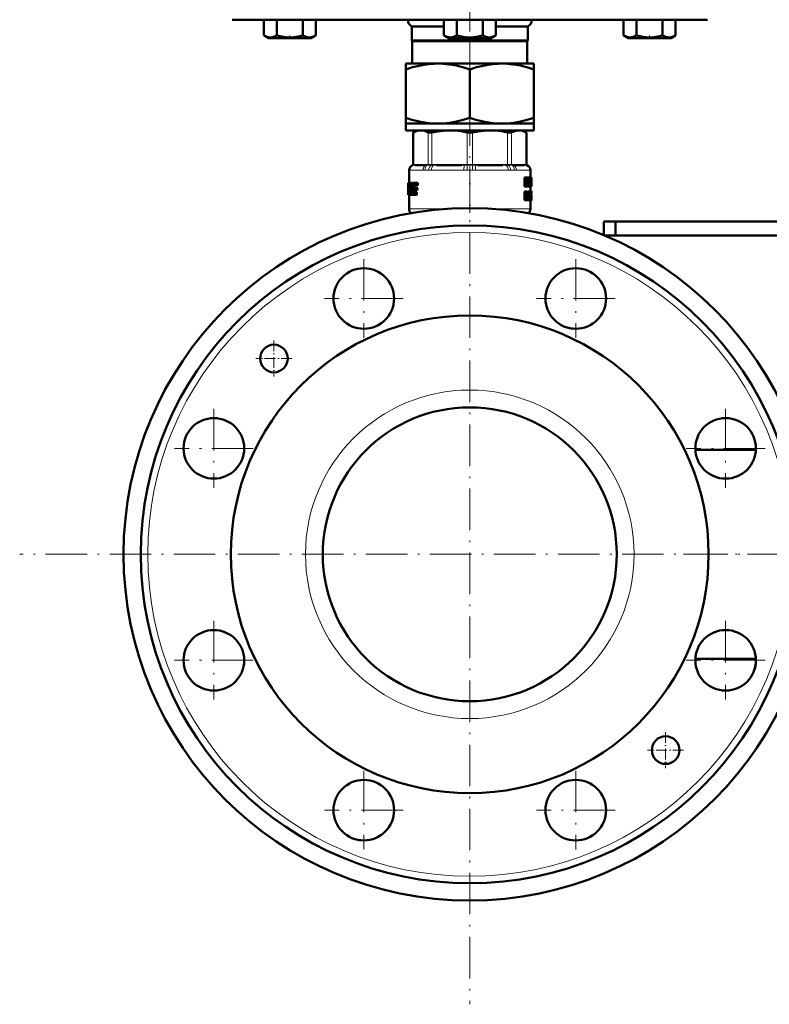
# Model space of a CAD drawing. Extents: x -1768 to 2122, y -1726 to 708.
# Tile 59 of 71: x 1045 to 1262, y -389 to -105. Entities that reach past the tile are written whole.
import ezdxf

# ---------------------------------------------------------------- set-up
doc = ezdxf.new("R2010")
doc.units = 0
doc.linetypes.add('DASHDOT', pattern=[18.5, 12, -3, 0.5, -3])

msp = doc.modelspace()

# ---------------------------------------------------------------- linework, layer by layer
at = {"color": 7, "linetype": 'DASHDOT', "lineweight": 18}
for p, q in [((1175.3, 388.5), (1175.3, -115.79)), ((1175.3, -76.94), (1175.3, -122.73)), ((1175.3, -129.01), (1175.3, -389.01)), ((1144.69, -173.73), (1144.69, -196.48)), ((1205.92, -173.73), (1205.92, -196.48)), ((1156.06, -185.1), (1133.31, -185.1)), ((1217.29, -185.1), (1194.54, -185.1)), ((1101.39, -217.02), (1101.39, -239.77)), ((1249.21, -217.02), (1249.21, -239.77)), ((1112.77, -228.4), (1090.02, -228.4)), ((1260.59, -228.4), (1237.84, -228.4)), ((1305.3, -259.01), (1045.3, -259.01)), ((1237.03, -259.01), (1278.41, -259.01)), ((1101.39, -278.25), (1101.39, -301)), ((1249.21, -278.25), (1249.21, -301)), ((1112.77, -289.63), (1090.02, -289.63)), ((1260.59, -289.63), (1237.84, -289.63)), ((1144.69, -321.55), (1144.69, -344.3)), ((1205.92, -321.55), (1205.92, -344.3)), ((1156.06, -332.92), (1133.31, -332.92)), ((1217.29, -332.92), (1194.54, -332.92))]:
    msp.add_line(p, q, dxfattribs=at)
at = {"color": 7, "lineweight": 50}
for p, q in [((1106.64, -104.56), (1175.3, -104.56)), ((1115.84, -104.56), (1115.84, -109.1)), ((1119.59, -104.56), (1119.59, -109.1)), ((1127.1, -104.56), (1127.1, -109.1)), ((1130.85, -104.56), (1130.85, -109.09)), ((1130.85, -104.56), (1130.85, -109.09)), ((1167.79, -104.56), (1167.79, -109.09)), ((1171.55, -104.56), (1171.55, -109.1)), ((1175.3, -104.56), (1243.97, -104.56)), ((1179.05, -104.56), (1179.05, -109.1)), ((1182.8, -104.56), (1182.8, -109.1)), ((1219.75, -104.56), (1219.75, -109.09)), ((1223.5, -104.56), (1223.5, -109.09)), ((1231.01, -104.56), (1231.01, -109.1)), ((1234.76, -104.56), (1234.76, -109.1)), ((1234.77, -104.56), (1234.77, -109.1)), ((1158.55, -106.56), (1167.79, -106.56)), ((1158.55, -110.56), (1158.55, -106.56)), ((1182.8, -106.56), (1192.05, -106.56)), ((1192.05, -106.56), (1192.05, -110.56)), ((1117.17, -109.86), (1115.84, -109.1)), ((1117.17, -109.86), (1128.69, -109.86)), ((1128.69, -109.86), (1129.52, -109.86)), ((1129.52, -109.86), (1130.85, -109.09)), ((1158.55, -110.56), (1192.05, -110.56)), ((1158.55, -110.56), (1158.68, -110.78)), ((1158.68, -110.78), (1191.93, -110.78)), ((1158.68, -110.78), (1158.68, -117.26)), ((1169.13, -109.86), (1167.8, -109.09)), ((1169.13, -109.86), (1169.96, -109.86)), ((1169.96, -109.86), (1181.48, -109.86)), ((1181.48, -109.86), (1182.8, -109.1)), ((1191.93, -110.78), (1192.05, -110.56)), ((1191.93, -117.26), (1191.93, -110.78)), ((1221.09, -109.86), (1219.75, -109.09)), ((1221.09, -109.86), (1221.3, -109.86)), ((1221.3, -109.86), (1227.26, -109.86)), ((1227.26, -109.86), (1233.44, -109.86)), ((1233.44, -109.86), (1234.76, -109.1)), ((1156.8, -117.26), (1156.8, -118.91)), ((1156.8, -117.26), (1166.05, -117.26)), ((1156.8, -132.91), (1156.8, -118.91)), ((1166.05, -117.26), (1175.3, -117.26)), ((1175.3, -117.26), (1184.55, -117.26)), ((1175.3, -132.91), (1175.3, -118.91)), ((1184.55, -117.26), (1193.8, -117.26)), ((1193.8, -118.91), (1193.8, -117.26)), ((1193.8, -118.91), (1193.8, -132.91)), ((1156.8, -132.91), (1156.8, -134.56)), ((1193.8, -134.56), (1193.8, -132.91)), ((1156.8, -134.56), (1166.05, -134.56)), ((1156.8, -134.56), (1156.8, -136.56)), ((1166.05, -134.56), (1175.3, -134.56)), ((1175.3, -134.56), (1184.55, -134.56)), ((1184.55, -134.56), (1193.8, -134.56)), ((1193.8, -134.56), (1193.8, -136.56)), ((1156.8, -136.56), (1175.3, -136.56)), ((1160, -136.56), (1158.91, -137.19)), ((1159.06, -137.12), (1158.91, -137.19)), ((1158.91, -146.42), (1158.91, -137.19)), ((1175.3, -136.56), (1193.8, -136.56)), ((1190.6, -136.56), (1191.7, -137.19)), ((1191.7, -137.19), (1191.55, -137.12)), ((1191.7, -146.42), (1191.7, -137.19)), ((1162.5, -146.56), (1159.46, -146.56)), ((1173.04, -146.56), (1165.7, -146.56)), ((1184.9, -146.56), (1177.57, -146.56)), ((1191.14, -146.56), (1188.1, -146.56)), ((1157.8, -148.01), (1157.8, -151.72)), ((1191.42, -150.17), (1191.09, -150.17)), ((1191.09, -152.75), (1191.09, -150.17)), ((1191.42, -150.17), (1191.75, -150.17)), ((1191.42, -152.75), (1191.42, -150.17)), ((1191.62, -150.65), (1191.63, -150.65)), ((1191.81, -150.63), (1191.86, -150.17)), ((1192.18, -150.17), (1191.86, -150.17)), ((1192.18, -150.17), (1192.41, -150.17)), ((1192.25, -150.65), (1192.26, -150.65)), ((1192.41, -150.17), (1192.41, -152.75)), ((1192.41, -150.4), (1192.43, -150.17)), ((1192.43, -150.17), (1192.74, -150.17)), ((1192.74, -150.17), (1192.86, -150.17)), ((1192.8, -148.01), (1192.8, -150.17)), ((1192.8, -150.63), (1192.8, -150.63)), ((1193.03, -150.17), (1192.86, -150.17)), ((1193.03, -150.17), (1193.09, -150.17)), ((1193.03, -152.75), (1193.03, -150.17)), ((1193.07, -152.28), (1193.07, -150.64)), ((1193.07, -150.64), (1193.09, -150.64)), ((1193.09, -150.17), (1193.1, -150.31)), ((1193.1, -150.31), (1193.1, -151.38)), ((1157.5, -151.72), (1157.51, -151.72)), ((1157.5, -151.72), (1157.5, -155.05)), ((1157.6, -151.72), (1157.51, -151.72)), ((1157.52, -152.05), (1157.51, -151.72)), ((1157.57, -152.05), (1157.52, -152.05)), ((1157.6, -151.72), (1158.14, -151.72)), ((1157.97, -152.62), (1157.7, -152.62)), ((1157.74, -152.41), (1157.93, -152.41)), ((1157.97, -152.64), (1157.89, -154.26)), ((1157.93, -152.41), (1157.97, -152.47)), ((1158.45, -151.72), (1158.14, -151.72)), ((1158.21, -151.77), (1158.14, -151.72)), ((1158.52, -151.77), (1158.21, -151.77)), ((1158.58, -151.92), (1158.27, -151.92)), ((1158.57, -152.14), (1158.3, -152.14)), ((1158.53, -152.41), (1158.3, -152.41)), ((1158.52, -151.77), (1158.45, -151.72)), ((1158.82, -151.72), (1159.85, -151.72)), ((1158.82, -153.79), (1158.91, -152.64)), ((1159.24, -152.64), (1158.91, -152.64)), ((1158.94, -153.32), (1158.93, -153.46)), ((1159.28, -152.47), (1158.95, -152.47)), ((1159.02, -152.41), (1159.84, -152.41)), ((1159.04, -153.1), (1159.74, -153.1)), ((1159.2, -153.1), (1159.24, -152.64)), ((1159.28, -152.47), (1159.35, -152.41)), ((1160.08, -153.1), (1159.74, -153.1)), ((1159.82, -153.58), (1159.84, -153.44)), ((1160.17, -153.58), (1159.82, -153.58)), ((1160.19, -152.41), (1159.84, -152.41)), ((1160.18, -153.44), (1159.84, -153.44)), ((1160.2, -151.72), (1159.85, -151.72)), ((1159.94, -152.19), (1159.96, -152.05)), ((1160.29, -152.19), (1159.94, -152.19)), ((1160.31, -152.05), (1159.96, -152.05)), ((1160.17, -153.58), (1160.18, -153.44)), ((1160.29, -152.19), (1160.31, -152.05)), ((1191.42, -152.75), (1191.09, -152.75)), ((1191.42, -152.75), (1191.63, -152.75)), ((1191.66, -151.01), (1191.63, -151.01)), ((1191.63, -151.32), (1191.63, -152.75)), ((1191.88, -152.75), (1191.63, -152.75)), ((1191.88, -152.75), (1192.04, -152.75)), ((1192.01, -151.7), (1191.94, -151.7)), ((1191.97, -152.07), (1191.97, -152.07)), ((1192.25, -152.75), (1192.04, -152.75)), ((1192.25, -151.21), (1192.21, -151.21)), ((1192.25, -152.75), (1192.25, -151.21)), ((1192.25, -152.75), (1192.41, -152.75)), ((1192.41, -152.75), (1192.53, -152.75)), ((1192.53, -152.75), (1192.67, -152.75)), ((1192.71, -152.18), (1192.67, -152.75)), ((1192.67, -152.75), (1192.9, -152.75)), ((1192.71, -152.18), (1192.88, -152.18)), ((1192.74, -151.73), (1192.79, -150.86)), ((1192.74, -151.73), (1192.85, -151.73)), ((1192.81, -150.86), (1192.79, -150.86)), ((1192.8, -152.75), (1192.8, -154.11)), ((1192.81, -150.86), (1192.85, -151.73)), ((1192.9, -152.75), (1192.88, -152.18)), ((1192.9, -152.75), (1192.98, -152.75)), ((1193.03, -152.75), (1192.98, -152.75)), ((1193.03, -152.75), (1193.09, -152.75)), ((1193.1, -150.85), (1193.07, -150.85)), ((1193.1, -151.43), (1193.07, -151.43)), ((1193.1, -152.05), (1193.07, -152.05)), ((1193.07, -152.28), (1193.09, -152.28)), ((1193.1, -150.85), (1193.1, -151.38)), ((1193.1, -151.38), (1193.1, -151.43)), ((1193.1, -151.43), (1193.1, -151.5)), ((1193.1, -151.5), (1193.1, -152.05)), ((1193.1, -151.5), (1193.1, -152.57)), ((1157.52, -154.96), (1157.5, -154.96)), ((1157.5, -155.05), (1157.5, -154.96)), ((1157.5, -155.18), (1157.5, -155.05)), ((1157.54, -155.18), (1157.5, -155.18)), ((1157.54, -155.18), (1157.6, -155.18)), ((1157.7, -155.18), (1157.6, -155.18)), ((1157.66, -154.96), (1157.63, -154.96)), ((1157.67, -154.7), (1157.66, -154.84)), ((1157.7, -154.49), (1157.83, -154.49)), ((1157.7, -155.18), (1157.95, -155.18)), ((1157.8, -155.18), (1157.8, -159.23)), ((1157.87, -154.42), (1157.83, -154.49)), ((1157.95, -155.18), (1158.02, -155.12)), ((1158.26, -155.18), (1157.95, -155.18)), ((1158.33, -155.12), (1158.02, -155.12)), ((1158.4, -154.97), (1158.09, -154.97)), ((1158.39, -154.75), (1158.14, -154.75)), ((1158.39, -154.48), (1158.17, -154.48)), ((1158.26, -155.18), (1158.33, -155.12)), ((1158.4, -154.97), (1158.41, -154.93)), ((1158.48, -155.12), (1158.56, -155.18)), ((1158.56, -155.18), (1159.6, -155.18)), ((1158.79, -154.26), (1158.83, -153.79)), ((1159.11, -154.26), (1158.79, -154.26)), ((1159.12, -154.42), (1158.8, -154.42)), ((1158.85, -154.49), (1158.8, -154.42)), ((1158.85, -154.49), (1159.62, -154.49)), ((1159.03, -153.79), (1159.72, -153.79)), ((1159.11, -154.26), (1159.15, -153.79)), ((1159.18, -154.49), (1159.12, -154.42)), ((1159.95, -155.18), (1159.6, -155.18)), ((1159.96, -154.49), (1159.62, -154.49)), ((1159.71, -154.96), (1159.72, -154.82)), ((1160.05, -154.96), (1159.71, -154.96)), ((1160.07, -153.79), (1159.72, -153.79)), ((1160.06, -154.82), (1159.72, -154.82)), ((1160.05, -154.96), (1160.06, -154.82)), ((1191.42, -154.16), (1191.09, -154.16)), ((1191.09, -156.74), (1191.09, -154.16)), ((1191.42, -154.16), (1191.78, -154.16)), ((1191.42, -156.74), (1191.42, -154.16)), ((1191.65, -155.32), (1191.65, -154.59)), ((1191.65, -154.59), (1191.75, -154.59)), ((1191.9, -154.93), (1191.65, -154.93)), ((1191.85, -155.21), (1191.65, -155.21)), ((1191.65, -155.32), (1191.74, -155.32)), ((1191.65, -155.75), (1191.65, -156.74)), ((1191.65, -155.75), (1191.71, -155.75)), ((1191.75, -155.77), (1191.65, -155.77)), ((1191.78, -155.83), (1191.65, -155.83)), ((1191.81, -155.94), (1191.65, -155.94)), ((1191.84, -156.07), (1191.81, -155.94)), ((1191.98, -156.74), (1191.84, -156.07)), ((1191.91, -155.57), (1191.91, -155.58)), ((1191.98, -155.73), (1192.01, -155.85)), ((1192.01, -155.85), (1192.04, -155.97)), ((1192.47, -154.16), (1192.16, -154.16)), ((1192.16, -155.65), (1192.16, -154.16)), ((1192.47, -155.65), (1192.16, -155.65)), ((1192.47, -154.16), (1192.61, -154.16)), ((1192.47, -155.65), (1192.47, -154.16)), ((1192.81, -154.16), (1192.61, -154.16)), ((1192.61, -154.16), (1192.61, -155.66)), ((1192.81, -155.68), (1192.61, -155.68)), ((1192.76, -154.16), (1192.77, -154.15)), ((1193.07, -154.15), (1192.77, -154.15)), ((1193.09, -154.11), (1192.79, -154.11)), ((1193.01, -154.11), (1192.8, -154.11)), ((1192.81, -154.16), (1192.9, -154.16)), ((1192.81, -155.68), (1192.81, -154.16)), ((1193.02, -156.06), (1192.89, -156.06)), ((1192.9, -154.16), (1192.9, -155.62)), ((1193.05, -154.29), (1192.9, -154.29)), ((1193.03, -154.53), (1192.9, -154.53)), ((1193.02, -154.88), (1192.9, -154.88)), ((1193.03, -155.32), (1192.9, -155.32)), ((1193.07, -155.63), (1192.9, -155.63)), ((1193.08, -155.72), (1192.9, -155.72)), ((1193.09, -155.82), (1192.9, -155.82)), ((1193.09, -155.93), (1192.9, -155.93)), ((1193.02, -156.64), (1193.02, -156.06)), ((1193.09, -156.06), (1193.02, -156.06)), ((1193.09, -156.17), (1193.03, -156.17)), ((1193.09, -156.25), (1193.05, -156.25)), ((1193.08, -156.3), (1193.06, -156.3)), ((1193.08, -154.59), (1193.07, -154.64)), ((1193.07, -154.64), (1193.07, -154.72)), ((1193.1, -154.67), (1193.07, -154.67)), ((1193.07, -154.72), (1193.07, -154.83)), ((1193.1, -154.75), (1193.07, -154.75)), ((1193.07, -154.83), (1193.07, -154.95)), ((1193.08, -154.88), (1193.07, -154.88)), ((1193.07, -154.95), (1193.07, -155.04)), ((1193.07, -155.04), (1193.08, -155.13)), ((1193.08, -155.72), (1193.07, -155.63)), ((1193.09, -154.58), (1193.08, -154.58)), ((1193.1, -154.61), (1193.08, -154.61)), ((1193.08, -154.88), (1193.08, -154.75)), ((1193.08, -155.11), (1193.08, -154.88)), ((1193.08, -155.13), (1193.09, -155.22)), ((1193.09, -155.82), (1193.08, -155.72)), ((1193.08, -156.3), (1193.09, -156.25)), ((1193.1, -154.61), (1193.09, -154.58)), ((1193.09, -155.22), (1193.1, -155.36)), ((1193.09, -155.93), (1193.09, -155.82)), ((1193.09, -156.06), (1193.09, -155.93)), ((1193.09, -156.17), (1193.09, -156.06)), ((1193.09, -156.25), (1193.09, -156.17)), ((1193.1, -154.13), (1193.1, -154.21)), ((1193.1, -154.21), (1193.1, -154.75)), ((1193.1, -154.67), (1193.1, -154.61)), ((1193.1, -154.75), (1193.1, -154.67)), ((1193.1, -155.36), (1193.1, -155.53)), ((1193.1, -155.53), (1193.1, -155.74)), ((1193.1, -155.74), (1193.1, -156.01)), ((1193.1, -156.01), (1193.1, -156.37)), ((1193.1, -156.37), (1193.1, -156.61)), ((1191.42, -156.74), (1191.09, -156.74)), ((1191.42, -156.74), (1191.65, -156.74)), ((1191.66, -156.74), (1191.65, -156.69)), ((1191.98, -156.74), (1191.66, -156.74)), ((1191.98, -156.74), (1192.19, -156.74)), ((1192.71, -156.78), (1192.41, -156.78)), ((1193.08, -156.78), (1192.77, -156.78)), ((1193.05, -156.75), (1192.78, -156.75)), ((1192.8, -156.78), (1192.8, -159.23)), ((1193.02, -156.64), (1192.83, -156.64)), ((1193.09, -156.74), (1193.07, -156.78)), ((1214.05, -162.91), (1214.05, -166.82)), ((1217.4, -162.91), (1214.05, -162.91)), ((1217.4, -162.91), (1297.74, -162.91)), ((1217.4, -162.91), (1217.4, -166.91)), ((1217.4, -166.91), (1214.26, -166.91)), ((1297.74, -166.91), (1217.4, -166.91)), ((1240.48, -228.86), (1257.95, -228.86)), ((1240.48, -289.16), (1257.95, -289.16))]:
    msp.add_line(p, q, dxfattribs=at)
at = {"color": 7, "linetype": 'DASHDOT', "lineweight": 18, "ltscale": 0.023111}
msp.add_line((1123.34, -109.94), (1123.34, -109.01), dxfattribs=at)
at = {"color": 7, "linetype": 'DASHDOT', "lineweight": 18, "ltscale": 0.023199}
msp.add_line((1227.26, -109.94), (1227.26, -109.01), dxfattribs=at)
at = {"color": 7, "linetype": 'DASHDOT', "lineweight": 18, "ltscale": 0.109586}
msp.add_line((1175.3, -136.93), (1175.3, -132.54), dxfattribs=at)
at = {"color": 7, "lineweight": 18}
for p, q in [((1159.06, -137.12), (1159.06, -146.4)), ((1163.28, -146.4), (1163.28, -137.12)), ((1164.36, -137.12), (1164.36, -146.4)), ((1174.54, -146.4), (1174.54, -137.12)), ((1176.07, -137.12), (1176.07, -146.4)), ((1186.25, -146.4), (1186.25, -137.12)), ((1187.33, -137.12), (1187.33, -146.4)), ((1191.55, -146.4), (1191.55, -137.12)), ((1158.91, -146.6), (1158.78, -146.6)), ((1158.91, -146.42), (1159.04, -146.41)), ((1158.93, -146.6), (1158.91, -146.6)), ((1159.19, -146.57), (1158.93, -146.6)), ((1159.04, -146.41), (1159.06, -146.4)), ((1159.06, -146.4), (1159.35, -146.37)), ((1159.65, -146.36), (1162.69, -146.36)), ((1163.14, -146.6), (1162.82, -146.57)), ((1162.98, -146.37), (1163.28, -146.4)), ((1163.16, -146.6), (1163.14, -146.6)), ((1163.28, -146.4), (1163.3, -146.41)), ((1164.31, -146.6), (1164.25, -146.6)), ((1164.31, -146.41), (1164.36, -146.4)), ((1165.01, -146.57), (1164.31, -146.6)), ((1164.36, -146.4), (1165.07, -146.37)), ((1165.78, -146.36), (1173.11, -146.36)), ((1174.47, -146.6), (1173.75, -146.57)), ((1173.83, -146.37), (1174.54, -146.4)), ((1174.53, -146.6), (1174.47, -146.6)), ((1174.54, -146.4), (1174.59, -146.41)), ((1176.02, -146.41), (1176.07, -146.4)), ((1176.07, -146.4), (1176.78, -146.37)), ((1176.13, -146.6), (1176.07, -146.6)), ((1176.85, -146.57), (1176.13, -146.6)), ((1177.49, -146.36), (1184.82, -146.36)), ((1185.54, -146.37), (1186.25, -146.4)), ((1186.3, -146.6), (1185.6, -146.57)), ((1186.25, -146.4), (1186.3, -146.41)), ((1186.35, -146.6), (1186.3, -146.6)), ((1187.31, -146.41), (1187.33, -146.4)), ((1187.33, -146.4), (1187.62, -146.37)), ((1187.47, -146.6), (1187.44, -146.6)), ((1187.79, -146.57), (1187.47, -146.6)), ((1187.92, -146.36), (1190.96, -146.36)), ((1191.25, -146.37), (1191.55, -146.4)), ((1191.68, -146.6), (1191.41, -146.57)), ((1191.55, -146.4), (1191.57, -146.41)), ((1191.57, -146.41), (1191.7, -146.42)), ((1191.7, -146.6), (1191.68, -146.6)), ((1191.83, -146.6), (1191.7, -146.6)), ((1157.82, -148.04), (1157.8, -148.01)), ((1157.88, -148.06), (1161.8, -148.06)), ((1163.45, -148.04), (1162.43, -148.04)), ((1164.17, -148.06), (1173.63, -148.06)), ((1176.98, -148.06), (1186.44, -148.06)), ((1188.18, -148.04), (1187.16, -148.04)), ((1188.8, -148.06), (1192.72, -148.06)), ((1192.8, -148.01), (1192.79, -148.04)), ((1191.84, -156.07), (1191.65, -156.07)), ((1157.8, -159.23), (1168.65, -159.23)), ((1181.96, -159.23), (1192.8, -159.23))]:
    msp.add_line(p, q, dxfattribs=at)
at = {"color": 7, "linetype": 'DASHDOT', "lineweight": 18, "ltscale": 0.337003}
msp.add_line((1175.3, -146.88), (1175.3, -160.36), dxfattribs=at)
at = {"color": 7, "linetype": 'DASHDOT', "lineweight": 18, "ltscale": 0.26}
msp.add_line((1118.73, -197.24), (1118.73, -207.64), dxfattribs=at)
at = {"color": 7, "linetype": 'DASHDOT', "lineweight": 18, "ltscale": 0.260001}
for p, q in [((1123.93, -202.44), (1113.53, -202.44)), ((1231.87, -310.38), (1231.87, -320.78)), ((1237.07, -315.58), (1226.67, -315.58))]:
    msp.add_line(p, q, dxfattribs=at)
at = {"color": 7, "lineweight": 50}
for points in [[(1115.84, -109.1), (1116.32, -109.34), (1116.78, -109.53), (1117.21, -109.63), (1117.63, -109.68), (1118.25, -109.63), (1118.9, -109.44), (1119.59, -109.1)], [(1119.59, -109.1), (1120.55, -109.35), (1121.48, -109.53), (1122.33, -109.63), (1123.16, -109.68), (1124.42, -109.63), (1125.71, -109.44), (1127.1, -109.1)], [(1127.1, -109.09), (1127.58, -109.34), (1128.05, -109.52), (1128.47, -109.62), (1128.89, -109.67), (1129.52, -109.62), (1130.16, -109.43), (1130.81, -109.12)], [(1127.1, -109.1), (1127.58, -109.34), (1128.04, -109.52), (1128.47, -109.63), (1128.97, -109.67)], [(1128.97, -109.67), (1129.56, -109.61), (1130.16, -109.43), (1130.85, -109.09)], [(1167.79, -109.09), (1168.27, -109.34), (1168.74, -109.52), (1169.16, -109.63), (1169.67, -109.67)], [(1169.67, -109.67), (1170.26, -109.61), (1170.85, -109.43), (1171.55, -109.1)], [(1171.55, -109.1), (1172.51, -109.34), (1173.44, -109.53), (1174.28, -109.63), (1175.12, -109.68), (1176.38, -109.63), (1177.66, -109.44), (1179.05, -109.1)], [(1179.05, -109.1), (1179.53, -109.35), (1180, -109.53), (1180.42, -109.63), (1180.84, -109.68), (1181.47, -109.63), (1182.11, -109.44), (1182.8, -109.1)], [(1220.76, -109.54), (1221.38, -109.66), (1222.01, -109.64), (1222.37, -109.57), (1222.74, -109.46), (1223.5, -109.09)], [(1223.5, -109.09), (1224.46, -109.34), (1225.4, -109.52), (1226.24, -109.63), (1227.26, -109.67)], [(1227.26, -109.67), (1228.43, -109.61), (1229.62, -109.43), (1231.01, -109.1)], [(1231.01, -109.1), (1231.49, -109.34), (1231.95, -109.53), (1232.38, -109.63), (1232.8, -109.68), (1233.42, -109.63), (1234.07, -109.44), (1234.76, -109.1)], [(1156.8, -118.91), (1158.73, -118.32), (1160.65, -117.85), (1162.1, -117.58), (1163.54, -117.39), (1164.98, -117.29), (1166.05, -117.26)], [(1166.05, -117.26), (1167.66, -117.32), (1169.28, -117.48), (1170.34, -117.64), (1171.41, -117.84), (1173.56, -118.37), (1175.3, -118.91)], [(1175.3, -118.91), (1177.23, -118.32), (1179.15, -117.85), (1180.6, -117.58), (1182.04, -117.39), (1183.48, -117.29), (1184.55, -117.26)], [(1184.55, -117.26), (1186.16, -117.32), (1187.78, -117.48), (1188.84, -117.64), (1189.91, -117.84), (1192.06, -118.37), (1193.8, -118.91)], [(1166.05, -134.56), (1164.44, -134.51), (1162.83, -134.35), (1161.77, -134.19), (1160.7, -133.98), (1158.55, -133.45), (1156.8, -132.91)], [(1175.3, -132.91), (1173.38, -133.5), (1171.46, -133.97), (1170.01, -134.24), (1168.56, -134.43), (1167.12, -134.54), (1166.05, -134.56)], [(1184.55, -134.56), (1182.94, -134.51), (1181.33, -134.35), (1180.27, -134.19), (1179.2, -133.98), (1177.05, -133.45), (1175.3, -132.91)], [(1193.8, -132.91), (1191.88, -133.5), (1189.96, -133.97), (1188.51, -134.24), (1187.06, -134.43), (1185.62, -134.54), (1184.55, -134.56)], [(1161.17, -136.56), (1160.49, -136.62), (1159.79, -136.8), (1159.06, -137.12)], [(1163.28, -137.12), (1162.54, -136.8), (1161.85, -136.62), (1161.17, -136.56)], [(1164.36, -137.12), (1163.82, -137.19), (1163.42, -137.17), (1163.28, -137.12)], [(1169.45, -136.56), (1167.73, -136.63), (1165.96, -136.83), (1164.36, -137.12)], [(1174.54, -137.12), (1172.77, -136.8), (1171.09, -136.62), (1169.45, -136.56)], [(1181.16, -136.56), (1179.44, -136.63), (1177.67, -136.83), (1176.07, -137.12)], [(1186.25, -137.12), (1184.48, -136.8), (1182.8, -136.62), (1181.16, -136.56)], [(1187.33, -137.12), (1187.18, -137.17), (1187, -137.19), (1186.53, -137.17), (1186.25, -137.12)], [(1189.44, -136.56), (1188.73, -136.63), (1187.99, -136.83), (1187.33, -137.12)], [(1191.55, -137.12), (1190.81, -136.8), (1190.12, -136.62), (1189.44, -136.56)], [(1193.09, -150.64), (1193.09, -150.65), (1193.09, -150.65), (1193.1, -150.68), (1193.1, -150.85)], [(1157.6, -151.72), (1157.57, -151.89), (1157.57, -151.93)], [(1157.7, -152.62), (1157.71, -152.47), (1157.72, -152.43), (1157.74, -152.41)], [(1158.93, -153.46), (1158.94, -153.64), (1159.03, -153.79)], [(1159.04, -153.1), (1158.98, -153.17), (1158.94, -153.32)], [(1158.95, -152.47), (1158.98, -152.43), (1159.02, -152.41)], [(1159.72, -153.79), (1159.79, -153.72), (1159.82, -153.58)], [(1159.84, -153.44), (1159.83, -153.26), (1159.79, -153.15), (1159.77, -153.12), (1159.74, -153.1)], [(1159.84, -152.41), (1159.91, -152.34), (1159.94, -152.19)], [(1159.96, -152.05), (1159.95, -151.88), (1159.91, -151.77), (1159.89, -151.74), (1159.85, -151.72)], [(1160.07, -153.79), (1160.14, -153.72), (1160.17, -153.58)], [(1160.18, -153.44), (1160.18, -153.26), (1160.14, -153.15), (1160.12, -153.12), (1160.08, -153.1)], [(1160.19, -152.41), (1160.26, -152.34), (1160.29, -152.19)], [(1160.31, -152.05), (1160.3, -151.88), (1160.26, -151.77), (1160.24, -151.74), (1160.2, -151.72)], [(1193.1, -152.05), (1193.09, -152.26), (1193.09, -152.28)], [(1193.1, -152.57), (1193.1, -152.7), (1193.09, -152.75)], [(1157.52, -154.84), (1157.53, -155.14), (1157.54, -155.17), (1157.54, -155.18)], [(1157.6, -155.18), (1157.63, -155), (1157.63, -154.96)], [(1157.7, -154.49), (1157.68, -154.54), (1157.66, -154.7)], [(1157.66, -154.84), (1157.66, -154.94), (1157.68, -155.14), (1157.69, -155.16), (1157.7, -155.18)], [(1159.6, -155.18), (1159.67, -155.11), (1159.71, -154.96)], [(1159.72, -154.82), (1159.7, -154.6), (1159.68, -154.53), (1159.62, -154.49)], [(1159.95, -155.18), (1160.01, -155.11), (1160.05, -154.96)], [(1160.06, -154.82), (1160.05, -154.64), (1160.02, -154.53), (1160, -154.5), (1159.96, -154.49)], [(1191.85, -155.21), (1191.82, -155.28), (1191.74, -155.32)], [(1191.75, -154.59), (1191.81, -154.6), (1191.84, -154.63), (1191.87, -154.7), (1191.9, -154.93)], [(1191.78, -154.16), (1191.88, -154.18), (1191.97, -154.25), (1192.07, -154.48), (1192.1, -154.86)], [(1192.41, -156.78), (1192.29, -156.68), (1192.22, -156.48), (1192.18, -156.18), (1192.16, -155.65)], [(1192.71, -156.78), (1192.61, -156.69), (1192.54, -156.51), (1192.49, -156.14), (1192.47, -155.65)], [(1192.61, -155.66), (1192.62, -156), (1192.66, -156.22), (1192.68, -156.26), (1192.72, -156.28)], [(1192.9, -155.62), (1192.88, -156.29), (1192.84, -156.58), (1192.82, -156.68), (1192.78, -156.75), (1192.71, -156.78)], [(1192.72, -156.28), (1192.79, -156.12), (1192.81, -155.68)], [(1193.05, -156.26), (1193.06, -156.3), (1193.07, -156.32)]]:
    msp.add_lwpolyline(points, dxfattribs=at)
at = {"color": 7, "lineweight": 18}
for points in [[(1163.3, -146.41), (1163.81, -146.42), (1164.31, -146.41)], [(1186.3, -146.41), (1187, -146.42), (1187.31, -146.41)]]:
    msp.add_lwpolyline(points, dxfattribs=at)
at = {"color": 7, "lineweight": 50}
for centre, radius in [((1175.3, -259.01), 100), ((1175.3, -259.01), 95), ((1144.69, -185.1), 8.75), ((1205.92, -185.1), 8.75), ((1175.3, -259.01), 69), ((1118.73, -202.44), 4), ((1175.3, -259.01), 42.45), ((1101.39, -228.4), 8.75), ((1249.21, -228.4), 8.75), ((1101.39, -289.63), 8.75), ((1249.21, -289.63), 8.75), ((1231.87, -315.58), 4), ((1144.69, -332.92), 8.75), ((1205.92, -332.92), 8.75)]:
    msp.add_circle(centre, radius, dxfattribs=at)
at = {"color": 7, "lineweight": 18}
for radius in [93, 47.45]:
    msp.add_circle((1175.3, -259.01), radius, dxfattribs=at)
at = {"color": 7, "lineweight": 50}
for centre, radius, start, end in [((1159.71, -104.56), 2.31, 180, 240), ((1190.9, -104.56), 2.31, 300, 360), ((1222.18, -105.01), 4.75, 239.2257, 252.5363), ((1175.29, -133.45), 3.74, 258.3446, 270.1449), ((1175.31, -133.47), 3.73, 269.8253, 281.6734), ((1159.3, -148.01), 1.5, 110.5177, 180.0166), ((1158.71, -146.42), 0.2, 290.5165, 359.9999), ((1191.9, -146.42), 0.2, 180.0001, 249.4835), ((1191.3, -148.01), 1.5, 360, 69.4823), ((1162.88, -151.38), 28.75, 0.1221, 1.455), ((1200.46, -150.08), 8.85, 183.7528, 186.0891), ((1013.37, -172.74), 179.8, 6.7194, 7.2099), ((1018, -131.74), 175.15, 353.4585, 353.9602), ((1183.76, -150.22), 8.5, 354.7816, 357.0896), ((1218.6, -151.24), 26.34, 178.7215, 179.9219), ((1043.52, -139.6), 149.59, 354.956, 355.9464), ((1187.54, -150.55), 5.26, 356.7208, 359.1682), ((1199.1, -150.54), 6.3, 180.8269, 182.9355), ((1040.24, -158.81), 152.86, 2.2736, 3.2409), ((1484.61, -155.13), 327.1, 179.4611, 179.9706), ((1486.72, -158.64), 329.22, 178.8316, 179.3379), ((1511.72, -164.56), 354.23, 178.069, 178.448), ((1157.31, -152.58), 0.659, 355.2142, 9.502), ((1597.13, -180.38), 439.73, 176.3527, 176.6237), ((1157.74, -152.03), 0.537, 11.9329, 28.8232), ((1156.91, -152.22), 1.39, 3.3335, 12.4548), ((1156.01, -152.27), 2.29, 356.6103, 3.3487), ((1659.35, -187.7), 502.07, 175.9689, 176.2064), ((1158.05, -152.03), 0.536, 11.9311, 28.8406), ((1160.35, -152.52), 1.82, 168.052, 176.6245), ((1159.84, -152.4), 1.3, 158.4683, 168.6111), ((1157.48, -152.18), 1.13, 8.1933, 13.0268), ((1159.15, -152.12), 0.553, 140.9405, 158.726), ((1158.83, -151.85), 0.137, 94.9628, 144.1433), ((1159.45, -152.68), 0.536, 157.8708, 175.9089), ((1159.77, -152.68), 0.536, 157.852, 175.9095), ((1022.02, -173.82), 171.16, 7.0726, 7.6581), ((1186.19, -152.38), 5.78, 3.0866, 6.7512), ((1202.44, -152.86), 10.5, 173.627, 175.6667), ((1018.1, -133.14), 175.04, 353.5681, 354.1451), ((1157.09, -154.23), 0.804, 346.282, 357.9508), ((1157.43, -154.78), 0.68, 329.83, 343.4584), ((1156.49, -154.47), 1.67, 342.641, 350.3676), ((1155.63, -154.32), 2.54, 350.2961, 356.4129), ((1157.75, -154.78), 0.67, 329.3345, 343.2028), ((1160.31, -154.63), 1.92, 175.6816, 183.6876), ((1159.64, -154.68), 1.26, 183.2452, 193.3277), ((1158.89, -154.87), 0.486, 192.7626, 211.5581), ((1159.25, -154.31), 0.46, 173.2936, 193.8034), ((1159.57, -154.31), 0.46, 173.2936, 193.8034), ((1191.7, -155.8), 0.0502, 32.7673, 84.4737), ((1191.52, -155.92), 0.269, 19.1426, 34.6328), ((1190.77, -156.2), 1.07, 14.1053, 19.7741), ((1191.09, -154.96), 0.808, 341.9381, 1.9017), ((1191.68, -155.31), 0.347, 311.0813, 333.0587), ((1191.77, -155.71), 0.189, 22.913, 44.3273), ((1191.17, -155.99), 0.851, 17.4933, 24.2989), ((1191.33, -155.13), 0.74, 332.5324, 345.6697), ((1140.18, -166.85), 52.99, 11.0019, 11.8436), ((1190.69, -154.95), 1.4, 345.1208, 353.6613), ((1189.92, -154.86), 2.18, 353.628, 0.1734), ((1192.84, -154.16), 0.0713, 137.9011, 177.4986), ((1200.04, -154.85), 7.02, 177.378, 180.2111), ((1199.58, -154.91), 6.56, 179.7565, 183.6024), ((1195.26, -155.84), 2.25, 185.724, 190.7737), ((1196.77, -154.7), 3.75, 173.7637, 177.4237), ((1196.94, -155.05), 3.92, 183.9498, 188.4837), ((1194.21, -154.41), 1.17, 167.4145, 174.2396), ((1193.14, -154.16), 0.0722, 138.1208, 177.231), ((1193.06, -156.31), 0.0224, 306.6994, 5.1885), ((1193.11, -154.59), 0.0281, 137.9531, 180.5121), ((1193.07, -154.13), 0.0248, 349.9677, 54.469), ((1193.08, -154.58), 0.0146, 0.7968, 48.9847), ((1159.8, -159.23), 2, 180, 218.5183), ((1190.8, -159.23), 2, 321.478, 360), ((1192.78, -156.76), 0.027, 201.3785, 250.9283), ((1193.61, -156.54), 0.599, 189.043, 199.7323), ((1193.1, -156.74), 0.0531, 189.8055, 239.3413), ((1191.94, -156.61), 1.16, 353.3792, 359.8357), ((1144.69, -185.1), 8.75, 298.642, 308.8521), ((1205.92, -185.1), 8.75, 253.6451, 263.8521), ((1175.3, -259.01), 42.45, 207.6021, 208.6483), ((1249.21, -289.63), 8.75, 343.6423, 353.8521), ((1144.69, -332.92), 8.75, 253.6451, 263.8521), ((1205.92, -332.92), 8.75, 298.642, 308.8521)]:
    msp.add_arc(centre, radius, start, end, dxfattribs=at)
at = {"color": 7, "lineweight": 18}
for centre, radius, start, end in [((1159.32, -148.04), 1.5, 105.9772, 179.784), ((1158.84, -146.41), 0.196, 289.2011, 2.0769), ((1158.86, -146.41), 0.195, 288.8448, 2.6072), ((1159.16, -146.38), 0.192, 279.6889, 3.0559), ((1159.45, -149.52), 2.96, 89.7465, 95.0069), ((1159.64, -149.49), 3.13, 89.7592, 95.1871), ((1162.52, -150.58), 4.02, 85.7024, 90.1944), ((1162.7, -149.49), 3.13, 84.8129, 90.2408), ((1162.78, -146.38), 0.199, 279.7602, 1.0432), ((1163.07, -146.4), 0.202, 288.6376, 0.5069), ((1163.1, -146.41), 0.202, 289.9883, 0.854), ((1163.68, -124.61), 21.99, 268.6539, 271.4886), ((1165.67, -166.21), 19.65, 89.9051, 91.9429), ((1165.75, -164.54), 18.18, 89.8986, 92.1508), ((1173.07, -167.28), 20.71, 88.1074, 90.0906), ((1173.15, -164.54), 18.18, 87.8492, 90.1014), ((1175.3, -102.09), 44.52, 269.0091, 270.9896), ((1175.26, -125.8), 20.62, 268.132, 270.1134), ((1175.35, -126.09), 20.33, 269.8741, 271.8833), ((1177.46, -164.54), 18.18, 89.8986, 92.1508), ((1177.54, -167.28), 20.71, 89.9094, 91.8927), ((1184.86, -164.54), 18.18, 87.8492, 90.1014), ((1184.93, -166.21), 19.65, 88.0571, 90.0949), ((1186.92, -124.6), 22, 268.5123, 271.3456), ((1187.51, -146.41), 0.202, 179.146, 250.0117), ((1187.53, -146.4), 0.202, 179.4931, 251.3624), ((1187.91, -149.49), 3.13, 89.7592, 95.1871), ((1187.82, -146.38), 0.199, 178.9568, 260.2398), ((1188.09, -150.58), 4.02, 89.8056, 94.2976), ((1190.97, -149.49), 3.13, 84.8129, 90.2408), ((1191.15, -149.52), 2.96, 84.9931, 90.2535), ((1191.45, -146.38), 0.192, 176.9441, 260.3111), ((1191.74, -146.41), 0.195, 177.3928, 251.1552), ((1191.76, -146.41), 0.196, 177.9231, 250.7989), ((1191.29, -148.04), 1.5, 0.216, 74.0228), ((1157.87, -147.99), 0.073, 220.243, 277.8347), ((1161.82, -140.91), 7.15, 269.8403, 274.8785), ((1164.13, -139.12), 8.94, 265.6487, 270.2682), ((1173.67, -132.06), 16.01, 269.8409, 273.2556), ((1175.4, -159.91), 11.9, 90.4739, 93.9469), ((1175.2, -159.91), 11.9, 86.0531, 89.5262), ((1176.93, -132.04), 16.02, 266.7462, 270.1574), ((1186.48, -139.13), 8.93, 269.7295, 274.3536), ((1188.78, -140.9), 7.16, 265.1242, 270.157), ((1192.73, -147.99), 0.0729, 262.143, 319.7781)]:
    msp.add_arc(centre, radius, start, end, dxfattribs=at)
for centre, major_axis, ratio, start_param, end_param in [((1159.38, -148.06), (0, 1.5), 0.995414, 0.123342, 1.570796), ((1159.46, -146.36), (0, -0.2), 0.92388, 0, 1.570796), ((1162.96, -148.06), (0, 1.5), 0.771505, 0.123342, 1.570796), ((1163.53, -148.04), (0.14, -1.49), 0.734075, 3.351169, 4.642046), ((1162.5, -146.36), (0, -0.2), 0.92388, 0, 1.570796), ((1164.46, -148.04), (-0.13, -1.49), 0.675962, 3.481187, 4.772063), ((1165.12, -148.06), (0, 1.5), 0.636223, 0.123342, 1.570796), ((1164.22, -146.41), (0.007, -0.2), 0.408466, 0.272287, 1.557437), ((1164.28, -146.4), (0.008, -0.2), 0.382405, 0.255495, 1.554996), ((1164.99, -146.37), (0.008, -0.2), 0.382432, 0.102908, 1.555785), ((1165.7, -146.36), (0, -0.2), 0.382683, 0, 1.570796), ((1173.04, -146.36), (0, -0.2), 0.382683, 0, 1.570796), ((1173.77, -148.06), (0, 1.5), 0.095659, 0.123342, 1.570796), ((1173.75, -146.37), (-0.008, -0.2), 0.382432, 0.132932, 1.585808), ((1174.46, -146.4), (-0.008, -0.2), 0.382405, 0.287096, 1.586597), ((1174.64, -148.04), (0.1, -1.5), 0.041092, 3.418838, 4.709715), ((1174.52, -146.41), (-0.006, -0.2), 0.356255, 0.297028, 1.582178), ((1176.09, -146.41), (0.006, -0.2), 0.356255, 4.701007, 5.986158), ((1175.96, -148.04), (-0.1, -1.5), 0.041092, 1.57347, 2.864347), ((1176.14, -146.4), (0.008, -0.2), 0.382405, 4.696589, 5.996089), ((1176.85, -146.37), (0.008, -0.2), 0.382432, 4.697377, 6.150253), ((1176.83, -148.06), (0, -1.5), 0.095659, 1.570796, 3.018251), ((1177.57, -146.36), (0, -0.2), 0.382683, 4.712389, 6.283185), ((1184.9, -146.36), (0, -0.2), 0.382683, 4.712389, 6.283185), ((1185.62, -146.37), (-0.008, -0.2), 0.382432, 4.727401, 6.180277), ((1185.48, -148.06), (0, -1.5), 0.636223, 1.570796, 3.018251), ((1186.32, -146.4), (-0.008, -0.2), 0.382405, 4.728189, 6.02769), ((1186.38, -146.41), (-0.007, -0.2), 0.408466, 4.725748, 6.010898), ((1186.14, -148.04), (0.13, -1.49), 0.675962, 1.511122, 2.801999), ((1187.07, -148.04), (-0.14, -1.49), 0.734075, 1.64114, 2.932016), ((1187.65, -148.06), (0, -1.5), 0.771505, 1.570796, 3.018251), ((1188.1, -146.36), (0, 0.2), 0.92388, 1.570796, 3.141593), ((1191.14, -146.36), (0, 0.2), 0.92388, 1.570796, 3.141593), ((1191.23, -148.06), (0, -1.5), 0.995414, 1.570796, 3.018251)]:
    msp.add_ellipse(centre, major_axis=major_axis, ratio=ratio, start_param=start_param, end_param=end_param, dxfattribs=at)

doc.saveas('drawing.dxf')
